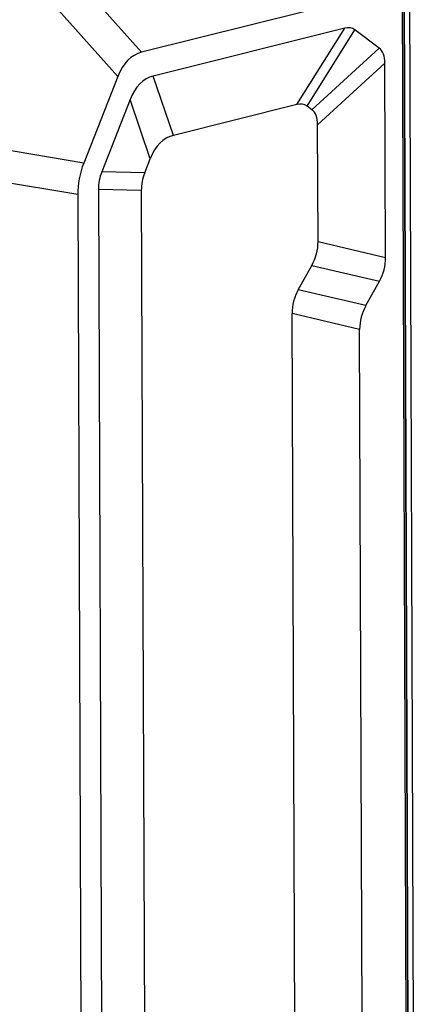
# Model space of a CAD drawing. Header units: millimetres. Extents: x 87 to 484, y 102 to 397.
# Tile 34 of 37: x 422 to 443, y 299 to 352. Entities that reach past the tile are written whole.
import ezdxf

# ---------------------------------------------------------------- set-up
doc = ezdxf.new("R2010")
doc.units = ezdxf.units.MM
doc.header["$LTSCALE"] = 32.67
doc.layers.add('00_COMPONENTS', color=7, linetype='CONTINUOUS')

msp = doc.modelspace()

# ---------------------------------------------------------------- linework, layer by layer
at = {"layer": '00_COMPONENTS'}
for p, q in [((428.164, 350.633), (422.985, 356.43)), ((426.871, 349.334), (421.692, 355.131)), ((442.287, 354.162), (428.164, 350.633)), ((442.553, 281.115), (442.287, 354.162)), ((442.354, 354.184), (442.619, 281.176)), ((442.376, 354.172), (442.641, 281.3)), ((442.661, 354.169), (442.926, 281.297)), ((439.157, 351.937), (428.798, 349.349)), ((436.569, 347.812), (439.157, 351.937)), ((437.124, 347.727), (439.713, 351.852)), ((441.022, 350.864), (439.713, 351.852)), ((437.382, 347.532), (441.022, 350.864)), ((437.692, 346.711), (441.331, 350.043)), ((441.37, 339.537), (441.331, 350.043)), ((426.871, 349.334), (425.033, 344.644)), ((429.888, 346.143), (428.798, 349.349)), ((427.541, 348.086), (426.01, 344.179)), ((428.631, 344.88), (427.541, 348.086)), ((436.569, 347.812), (429.888, 346.143)), ((437.382, 347.532), (437.124, 347.727)), ((437.715, 340.395), (437.692, 346.711)), ((425.033, 344.644), (418.047, 345.83)), ((428.332, 344.117), (428.631, 344.88)), ((424.708, 342.936), (417.721, 344.121)), ((428.332, 344.117), (426.01, 344.179)), ((424.708, 342.936), (424.907, 288.164)), ((428.148, 343.153), (425.826, 343.215)), ((425.826, 343.215), (426.026, 288.444)), ((428.148, 343.153), (428.338, 290.986)), ((437.715, 340.395), (441.37, 339.537)), ((436.645, 337.79), (437.381, 339.111)), ((437.381, 339.111), (441.035, 338.254)), ((440.299, 336.933), (441.035, 338.254)), ((440.299, 336.933), (436.645, 337.79)), ((439.965, 335.649), (436.31, 336.507)), ((436.456, 296.427), (436.31, 336.507)), ((440.101, 298.368), (439.965, 335.649))]:
    msp.add_line(p, q, dxfattribs=at)
for centre, major_axis, ratio, start_param, end_param in [((429.838, 329.776), (9.765, 22.14), 0.149275, -0.03505, 0.115388), ((430.143, 344.884), (-2.15, 5.695), 0.502899, -0.058636, 0.508149), ((426.003, 332.668), (15.042, 18.178), 0.162496, -0.192519, 0.007342), ((442.43, 321.023), (-13.943, 28.212), 0.219735, -0.047766, 0.197363), ((427.25, 325.652), (9.765, 22.14), 0.149275, -0.03505, 0.115388), ((422.363, 329.337), (15.042, 18.178), 0.162496, -0.192519, 0.007342), ((443.519, 317.817), (-13.943, 28.212), 0.219735, -0.047766, 0.197363), ((433.052, 343.063), (8.343, 0.239), 0.730747, 2.840273, 3.12329), ((450.46, 341.518), (24.626, -1.902), 0.320335, 3.044093, 3.167504), ((452.781, 341.456), (24.626, -1.902), 0.320335, 3.044093, 3.167504), ((413.07, 345.108), (24.588, -5.265), 0.317615, -0.096986, 0.069109), ((416.725, 344.25), (24.588, -5.265), 0.317615, -0.096986, 0.069109), ((460.955, 331.794), (24.588, -5.265), 0.317615, 3.044607, 3.210702), ((464.61, 330.936), (24.588, -5.265), 0.317615, 3.044607, 3.210702)]:
    msp.add_ellipse(centre, major_axis=major_axis, ratio=ratio, start_param=start_param, end_param=end_param, dxfattribs=at)

doc.saveas('drawing.dxf')
